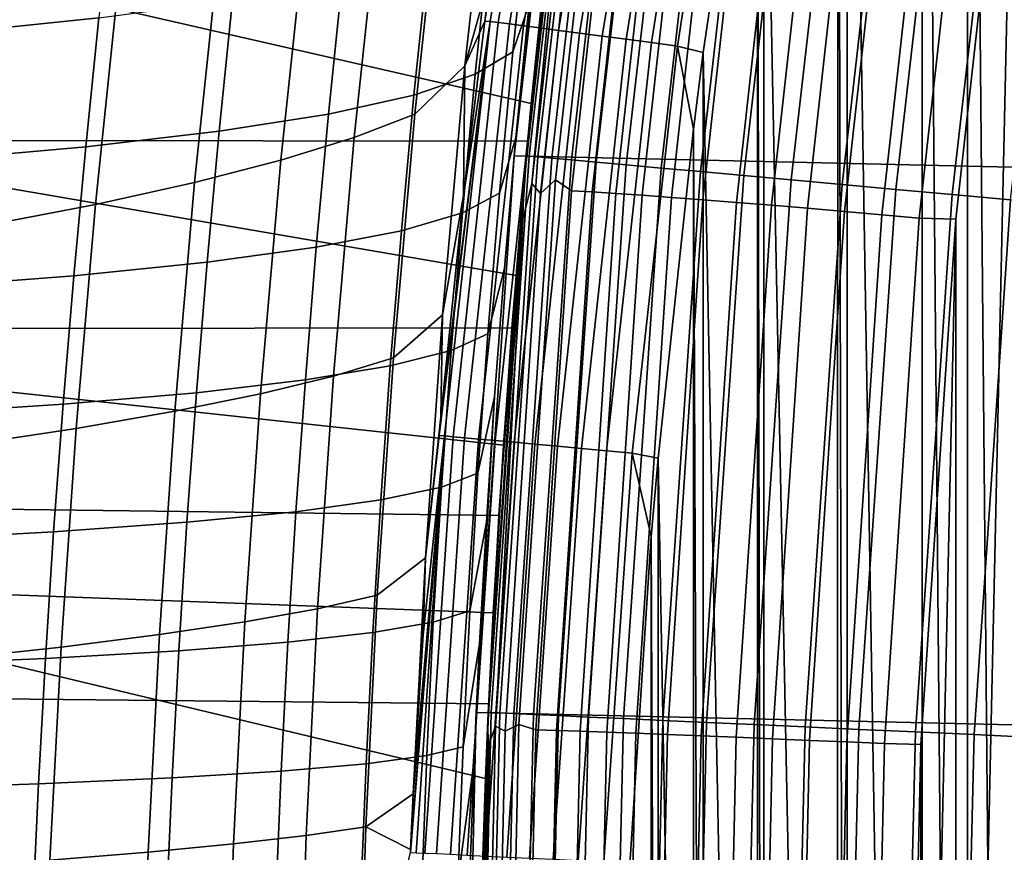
# Model space of a CAD drawing. Header units: metres. Extents: x -365 to 28, y -28 to 28.
# Tile 121 of 256: x -28.5 to -26.29, y 0.94 to 2.81. Entities that reach past the tile are written whole.
import ezdxf

# ---------------------------------------------------------------- set-up
doc = ezdxf.new("R2010")
doc.units = ezdxf.units.M
doc.layers.add('solid_24_501_103_XXX', color=7, linetype='CONTINUOUS')

msp = doc.modelspace()

# ---------------------------------------------------------------- linework, layer by layer
at = {"layer": 'solid_24_501_103_XXX'}
for points in [[(-26.255138, 6.323333, 111), (-26.368715, 5.865792, 111), (-26.256475, -6.318084, 111)], [(-26.368715, 5.865792, 111), (-26.470318, 5.431982, 111), (-26.368713, -5.865799, 111)], [(-26.368715, 5.865792, 111), (-26.368713, -5.865799, 111), (-26.256475, -6.318084, 111)], [(-26.470318, 5.431982, 111), (-26.638968, 4.650133, 111), (-26.471558, -5.426522, 111)], [(-26.470318, 5.431982, 111), (-26.471558, -5.426522, 111), (-26.368713, -5.865799, 111)], [(-27.045269, 4.980287, -60), (27.243822, 3.744907, -60), (27.386051, 2.500842, -60), (-27.243822, 3.744907, -60)], [(-26.638968, 4.650133, 111), (-26.660191, 4.544518, 111), (-26.638966, -4.650143, 111)], [(-26.638968, 4.650133, 111), (-26.638966, -4.650143, 111), (-26.471558, -5.426522, 111)], [(-26.660191, 4.544518, 111), (-26.825882, 3.642105, 111), (-26.661312, -4.538882, 111)], [(-26.660191, 4.544518, 111), (-26.661312, -4.538882, 111), (-26.638966, -4.650143, 111)], [(-27.391415, 2.114419, 151.968658), (-27.358885, 2.500711, 158.927399), (-27.216684, 3.744587, 158.927399), (-27.355877, 2.533432, 151.834534)], [(-27.243822, 3.744907, -60), (27.386051, 2.500842, -60), (27.471519, 1.251245, -60), (-27.386051, 2.500842, -60)], [(-27.319935, 3.141837, 34.333092), (-27.283392, 3.444785, 34.394814), (-27.243822, 3.744907, -60), (-27.386051, 2.500842, -60)], [(-27.352512, 2.500127, 159.065811), (-27.210346, 3.743711, 159.065811), (-27.216684, 3.744587, 158.927399), (-27.358885, 2.500711, 158.927399)], [(-27.314175, 2.949638, 151.674988), (-27.355877, 2.533432, 151.834534), (-27.216684, 3.744587, 158.927399)], [(-27.210346, 3.743711, 159.065811), (-27.352512, 2.500127, 159.065811), (-27.333424, 2.498384, 159.203171), (-27.191357, 3.741102, 159.203171)], [(-27.191357, 3.741102, 159.203171), (-27.333424, 2.498384, 159.203171), (-27.301785, 2.495495, 159.338165), (-27.159882, 3.736775, 159.338165)], [(-27.159882, 3.736775, 159.338165), (-27.301785, 2.495495, 159.338165), (-27.257862, 2.491484, 159.46965), (-27.116188, 3.73077, 159.46965)], [(-27.305357, 3.726902, 110.613365), (-27.437029, 2.916449, 110.567856), (-27.452061, 2.802893, 110.569031)], [(-27.289879, 3.72431, 110.667007), (-27.305357, 3.726902, 110.613365), (-27.452061, 2.802893, 110.569031), (-27.440315, 2.802212, 110.627441)], [(-27.268591, 3.720746, 110.718567), (-27.289879, 3.72431, 110.667007), (-27.440315, 2.802212, 110.627441), (-27.421858, 2.799785, 110.684113)], [(-27.241762, 3.716254, 110.767387), (-27.268591, 3.720746, 110.718567), (-27.421858, 2.799785, 110.684113), (-27.396839, 2.796496, 110.738159)], [(-27.209726, 3.710889, 110.812874), (-27.241762, 3.716254, 110.767387), (-27.396839, 2.796496, 110.738159), (-27.365618, 2.792391, 110.788818)], [(-27.116188, 3.73077, 159.46965), (-27.257862, 2.491484, 159.46965), (-27.202034, 2.486386, 159.596512), (-27.06065, 3.723136, 159.596512)], [(-27.06065, 3.723136, 159.596512), (-27.202034, 2.486386, 159.596512), (-27.134777, 2.480245, 159.717636), (-26.993742, 3.71394, 159.717636)], [(-26.993742, 3.71394, 159.717636), (-27.134777, 2.480245, 159.717636), (-27.056665, 2.473112, 159.832016), (-26.916037, 3.70326, 159.832016)], [(-27.172884, 3.70472, 110.854446), (-27.209726, 3.710889, 110.812874), (-27.365618, 2.792391, 110.788818), (-27.328638, 2.787528, 110.835365)], [(-27.131695, 3.697824, 110.891586), (-27.172884, 3.70472, 110.854446), (-27.328638, 2.787528, 110.835365), (-27.286423, 2.781977, 110.877144)], [(-27.086676, 3.690286, 110.923843), (-27.131695, 3.697824, 110.891586), (-27.286423, 2.781977, 110.877144), (-27.239576, 2.775818, 110.913551)], [(-26.916037, 3.70326, 159.832016), (-27.056665, 2.473112, 159.832016), (-26.968369, 2.46505, 159.93866), (-26.828197, 3.691186, 159.93866)], [(-26.828197, 3.691186, 159.93866), (-26.968369, 2.46505, 159.93866), (-26.87064, 2.456125, 160.036667), (-26.730974, 3.677824, 160.036667)], [(-27.038387, 3.6822, 110.950798), (-27.086676, 3.690286, 110.923843), (-27.239576, 2.775818, 110.913551), (-27.188766, 2.769137, 110.944077)], [(-26.987432, 3.673668, 110.972122), (-27.038387, 3.6822, 110.950798), (-27.188766, 2.769137, 110.944077), (-27.134712, 2.762029, 110.968277)], [(-26.93445, 3.664797, 110.987541), (-26.987432, 3.673668, 110.972122), (-27.134712, 2.762029, 110.968277), (-27.078184, 2.754597, 110.985817)], [(-26.730974, 3.677824, 160.036667), (-26.87064, 2.456125, 160.036667), (-26.764315, 2.446417, 160.125183), (-26.625202, 3.663285, 160.125183)], [(-27.211807, 3.651563, 112.810913), (-27.194265, 3.618474, 112.728615), (-27.326923, 2.416405, 112.699211), (-27.346893, 2.438577, 112.780968)], [(-27.240849, 3.531233, 112.890602), (-27.211807, 3.651563, 112.810913), (-27.346893, 2.438577, 112.780968)], [(-27.326923, 2.416405, 112.699211), (-27.194265, 3.618474, 112.728615), (-27.15773, 3.66395, 112.651413), (-27.293819, 2.446883, 112.621246)], [(-27.257479, 2.422287, 112.54583), (-27.293819, 2.446883, 112.621246), (-27.15773, 3.66395, 112.651413), (-27.124006, 3.627238, 112.575417)], [(-26.880102, 3.655696, 110.99688), (-26.93445, 3.664797, 110.987541), (-27.078184, 2.754597, 110.985817), (-27.019989, 2.746945, 110.996445)], [(-27.019989, 2.746945, 110.996445), (-26.961924, 2.732231, 111), (-26.840214, 3.555397, 111), (-26.880102, 3.655696, 110.99688)], [(-26.625202, 3.663285, 160.125183), (-26.764315, 2.446417, 160.125183), (-26.650303, 2.436006, 160.203461), (-26.511782, 3.647696, 160.203461)], [(-26.511782, 3.647696, 160.203461), (-26.650303, 2.436006, 160.203461), (-26.529577, 2.424982, 160.270828), (-26.391684, 3.631189, 160.270828)], [(-27.230497, 3.642679, 112.976341), (-27.365053, 2.432198, 112.94738), (-27.307531, 3.010594, 142.189865), (-27.260458, 3.410994, 142.354019)], [(-27.240849, 3.531233, 112.890602), (-27.365053, 2.432198, 112.94738), (-27.230497, 3.642679, 112.976341)], [(-27.078163, 3.623216, 112.504868), (-27.211489, 2.419601, 112.475311), (-27.257479, 2.422287, 112.54583), (-27.124006, 3.627238, 112.575417)], [(-26.825882, 3.642105, 111), (-26.840214, 3.555397, 111), (-26.826748, -3.636914, 111)], [(-26.825882, 3.642105, 111), (-26.826748, -3.636914, 111), (-26.661312, -4.538882, 111)], [(-26.391684, 3.631189, 160.270828), (-26.529577, 2.424982, 160.270828), (-26.403172, 2.41344, 160.326706), (-26.265934, 3.613905, 160.326706)], [(-27.025238, 3.618097, 112.439545), (-27.158375, 2.416182, 112.410027), (-27.211489, 2.419601, 112.475311), (-27.078163, 3.623216, 112.504868)], [(-26.965816, 3.611938, 112.380165), (-27.098726, 2.412067, 112.350693), (-27.158375, 2.416182, 112.410027), (-27.025238, 3.618097, 112.439545)], [(-26.900557, 3.604806, 112.327385), (-27.033205, 2.407304, 112.297981), (-27.098726, 2.412067, 112.350693), (-26.965816, 3.611938, 112.380165)], [(-26.830181, 3.596781, 112.281799), (-26.962534, 2.401943, 112.252457), (-27.033205, 2.407304, 112.297981), (-26.900557, 3.604806, 112.327385)], [(-26.265934, 3.613905, 160.326706), (-26.403172, 2.41344, 160.326706), (-26.272167, 2.401477, 160.370636), (-26.135611, 3.595993, 160.370636)], [(-26.755474, 3.587951, 112.243912), (-26.887501, 2.396045, 112.214638), (-26.962534, 2.401943, 112.252457), (-26.830181, 3.596781, 112.281799)], [(-26.677259, 3.578415, 112.214134), (-26.808935, 2.389676, 112.184944), (-26.887501, 2.396045, 112.214638), (-26.755474, 3.587951, 112.243912)], [(-26.596405, 3.568278, 112.19281), (-26.727709, 2.382905, 112.163696), (-26.808935, 2.389676, 112.184944), (-26.677259, 3.578415, 112.214134)], [(-26.513809, 3.557653, 112.180161), (-26.644722, 2.375808, 112.151138), (-26.727709, 2.382905, 112.163696), (-26.596405, 3.568278, 112.19281)], [(-26.840214, 3.555397, 111), (-26.961924, 2.732231, 111), (-26.840212, -3.555405, 111)], [(-26.840214, 3.555397, 111), (-26.840212, -3.555405, 111), (-26.826748, -3.636914, 111)], [(-26.430386, 3.546658, 112.176338), (-26.560894, 2.368463, 112.147408), (-26.644722, 2.375808, 112.151138), (-26.513809, 3.557653, 112.180161)], [(-26.347059, 3.535413, 112.181381), (-26.477156, 2.360952, 112.152534), (-26.560894, 2.368463, 112.147408), (-26.430386, 3.546658, 112.176338)], [(-27.346893, 2.438577, 112.780968), (-27.36717, 2.357956, 112.862595), (-27.365053, 2.432198, 112.94738), (-27.240849, 3.531233, 112.890602)], [(-26.477156, 2.360952, 112.152534), (-26.347059, 3.535413, 112.181381), (-26.264896, 3.532948, 112.195198), (-26.395296, 2.3585, 112.166283)], [(-26.395296, -2.358509, 112.16629), (-26.395296, 2.3585, 112.166283), (-26.264896, 3.532948, 112.195198)], [(-26.264894, -3.532961, 112.195198), (-26.395296, -2.358509, 112.16629), (-26.264896, 3.532948, 112.195198)], [(-28.805323, 2.78752, 106.834686), (-28.525381, 2.846372, 107.292915), (-28.464083, 3.359796, 107.191254), (-28.746546, 3.289659, 106.738388)], [(-27.433516, 3.274371, 110.243034), (-27.549006, 3.153647, 109.744659), (-27.60919, 2.594078, 109.855667), (-27.496864, 2.702356, 110.362144)], [(-27.437029, 2.916449, 110.567856), (-27.433516, 3.274371, 110.243034), (-27.496864, 2.702356, 110.362144)], [(-27.745039, 2.541667, 109.343712), (-27.60919, 2.594078, 109.855667), (-27.549006, 3.153647, 109.744659), (-27.686689, 3.089388, 109.238594)], [(-27.3892, 2.733738, 35.654686), (-27.355528, 3.052236, 35.710331), (-27.319935, 3.141837, 34.333092), (-27.352905, 2.84053, 34.276398)], [(-27.352905, 2.84053, 34.276398), (-27.319935, 3.141837, 34.333092), (-27.386051, 2.500842, -60)], [(-28.286318, 3.098473, 42.821861), (-28.318487, 2.809849, 42.781269), (-28.673096, 2.773895, 44.181225), (-28.641699, 3.057883, 44.21899)], [(-27.909807, 2.49069, 108.838234), (-27.745039, 2.541667, 109.343712), (-27.686689, 3.089388, 109.238594), (-27.853195, 3.026877, 108.738693)], [(-57.490372, 3.070447, 160.280273), (-57.442429, 2.576846, 160.447464), (-27.355877, 2.533432, 151.834534), (-27.314175, 2.949638, 151.674988)], [(-27.3892, 2.733738, 35.654686), (-27.473436, 2.683748, 37.076229), (-27.440912, 2.995478, 37.127033), (-27.355528, 3.052236, 35.710331)], [(-29.180361, 3.037902, 135.658524), (-27.347937, 2.617835, 142.04895), (-27.382116, 2.231707, 141.929749), (-29.227266, 2.549127, 135.494949)], [(-29.180361, 3.037902, 135.658524), (-27.307531, 3.010594, 142.189865), (-27.347937, 2.617835, 142.04895)], [(-28.10354, 2.440557, 108.340965), (-27.909807, 2.49069, 108.838234), (-27.853195, 3.026877, 108.738693), (-28.048653, 2.965389, 108.246712)], [(-27.365053, 2.432198, 112.94738), (-27.347937, 2.617835, 142.04895), (-27.307531, 3.010594, 142.189865)], [(-27.440912, 2.995478, 37.127033), (-27.473436, 2.683748, 37.076229), (-27.611204, 2.637031, 38.4981), (-27.579645, 2.9424, 38.544468)], [(-28.326086, 2.39132, 107.853523), (-28.10354, 2.440557, 108.340965), (-28.048653, 2.965389, 108.246712), (-28.272963, 2.904985, 107.764275)], [(-27.579645, 2.9424, 38.544468), (-27.611204, 2.637031, 38.4981), (-27.802691, 2.594393, 39.918362), (-27.771931, 2.893904, 39.960724)], [(-28.576702, 2.343556, 107.377472), (-28.326086, 2.39132, 107.853523), (-28.272963, 2.904985, 107.764275), (-28.525381, 2.846372, 107.292915)], [(-27.452061, 2.802893, 110.569031), (-27.437029, 2.916449, 110.567856), (-27.496864, 2.702356, 110.362144)], [(-27.771931, 2.893904, 39.960724), (-27.802691, 2.594393, 39.918362), (-28.048187, 2.555629, 41.334892), (-28.018108, 2.84976, 41.373695)], [(-28.018108, 2.84976, 41.373695), (-28.048187, 2.555629, 41.334892), (-28.347958, 2.520629, 42.745586), (-28.318487, 2.809849, 42.781269)], [(-27.419096, 2.416435, 35.604675), (-27.3892, 2.733738, 35.654686), (-27.352905, 2.84053, 34.276398), (-27.382275, 2.541863, 34.224804)], [(-27.382275, 2.541863, 34.224804), (-27.352905, 2.84053, 34.276398), (-27.386051, 2.500842, -60)], [(-28.318487, 2.809849, 42.781269), (-28.347958, 2.520629, 42.745586), (-28.701988, 2.489143, 44.148228), (-28.673096, 2.773895, 44.181225)], [(-27.440315, 2.802212, 110.627441), (-27.550999, 1.914962, 110.57695), (-27.554848, 1.872792, 110.577263)], [(-27.440315, 2.802212, 110.627441), (-27.554848, 1.872792, 110.577263), (-27.542351, 1.872012, 110.634842)], [(-27.440315, 2.802212, 110.627441), (-27.499786, 2.411667, 110.57283), (-27.550999, 1.914962, 110.57695)], [(-27.440315, 2.802212, 110.627441), (-27.542351, 1.872012, 110.634842), (-27.523212, 1.870261, 110.690575), (-27.421858, 2.799785, 110.684113)], [(-27.421858, 2.799785, 110.684113), (-27.523212, 1.870261, 110.690575), (-27.497675, 1.867924, 110.74366), (-27.396839, 2.796496, 110.738159)], [(-27.499786, 2.411667, 110.57283), (-27.452061, 2.802893, 110.569031), (-27.496864, 2.702356, 110.362144)], [(-27.440315, 2.802212, 110.627441), (-27.452061, 2.802893, 110.569031), (-27.499786, 2.411667, 110.57283)], [(-27.396839, 2.796496, 110.738159), (-27.497675, 1.867924, 110.74366), (-27.466093, 1.865034, 110.793358), (-27.365618, 2.792391, 110.788818)], [(-27.365618, 2.792391, 110.788818), (-27.466093, 1.865034, 110.793358), (-27.428905, 1.861631, 110.838974), (-27.328638, 2.787528, 110.835365)], [(-27.328638, 2.787528, 110.835365), (-27.428905, 1.861631, 110.838974), (-27.386629, 1.857763, 110.879883), (-27.286423, 2.781977, 110.877144)], [(-27.286423, 2.781977, 110.877144), (-27.386629, 1.857763, 110.879883), (-27.339851, 1.853483, 110.915504), (-27.239576, 2.775818, 110.913551)], [(-27.239576, 2.775818, 110.913551), (-27.339851, 1.853483, 110.915504), (-27.289225, 1.84885, 110.945351), (-27.188766, 2.769137, 110.944077)], [(-27.188766, 2.769137, 110.944077), (-27.289225, 1.84885, 110.945351), (-27.235451, 1.84393, 110.969009), (-27.134712, 2.762029, 110.968277)], [(-27.134712, 2.762029, 110.968277), (-27.235451, 1.84393, 110.969009), (-27.179277, 1.83879, 110.986145), (-27.078184, 2.754597, 110.985817)], [(-27.078184, 2.754597, 110.985817), (-27.179277, 1.83879, 110.986145), (-27.121485, 1.833501, 110.996521), (-27.019989, 2.746945, 110.996445)], [(-27.121485, 1.833501, 110.996521), (-27.063461, 1.821987, 111), (-26.983822, 2.560199, 111), (-27.019989, 2.746945, 110.996445)], [(-27.019989, 2.746945, 110.996445), (-26.983822, 2.560199, 111), (-26.961924, 2.732231, 111)], [(-27.419096, 2.416435, 35.604675), (-27.502392, 2.372984, 37.030987), (-27.473436, 2.683748, 37.076229), (-27.3892, 2.733738, 35.654686)], [(-26.961924, 2.732231, 111), (-26.983822, 2.560199, 111), (-26.962616, -2.726941, 111)], [(-26.961924, 2.732231, 111), (-26.962616, -2.726941, 111), (-26.840212, -3.555405, 111)], [(-27.496864, 2.702356, 110.362144), (-27.60919, 2.594078, 109.855667), (-27.657064, 2.047549, 109.944923), (-27.547228, 2.143724, 110.458885)], [(-27.499786, 2.411667, 110.57283), (-27.496864, 2.702356, 110.362144), (-27.547228, 2.143724, 110.458885)], [(-27.473436, 2.683748, 37.076229), (-27.502392, 2.372984, 37.030987), (-27.63941, 2.332408, 38.457214), (-27.611204, 2.637031, 38.4981)], [(-27.611204, 2.637031, 38.4981), (-27.63941, 2.332408, 38.457214), (-27.830309, 2.295423, 39.881374), (-27.802691, 2.594393, 39.918362)], [(-27.365053, 2.432198, 112.94738), (-27.382116, 2.231707, 141.929749), (-27.347937, 2.617835, 142.04895)], [(-27.802691, 2.594393, 39.918362), (-27.830309, 2.295423, 39.881374), (-28.075331, 2.261841, 41.30135), (-28.048187, 2.555629, 41.334892)], [(-27.791698, 2.006558, 109.427856), (-27.657064, 2.047549, 109.944923), (-27.60919, 2.594078, 109.855667), (-27.745039, 2.541667, 109.343712)], [(-57.442429, 2.576846, 160.447464), (-57.402939, 2.073334, 160.58519), (-27.391415, 2.114419, 151.968658), (-27.355877, 2.533432, 151.834534)], [(-29.227266, 2.549127, 135.494949), (-27.382116, 2.231707, 141.929749), (-27.41044, 1.851225, 141.830978), (-29.265896, 2.050764, 135.360229)], [(-28.048187, 2.555629, 41.334892), (-28.075331, 2.261841, 41.30135), (-28.374693, 2.231567, 42.715031), (-28.347958, 2.520629, 42.745586)], [(-27.955332, 1.966698, 108.91761), (-27.791698, 2.006558, 109.427856), (-27.745039, 2.541667, 109.343712), (-27.909807, 2.49069, 108.838234)], [(-27.445215, 2.101111, 35.560547), (-27.419096, 2.416435, 35.604675), (-27.382275, 2.541863, 34.224804), (-27.407923, 2.248503, 34.178806)], [(-27.407923, 2.248503, 34.178806), (-27.382275, 2.541863, 34.224804), (-27.386051, 2.500842, -60)], [(-26.983822, 2.560199, 111), (-27.063461, 1.821987, 111), (-26.983822, -2.560204, 111)], [(-26.983822, 2.560199, 111), (-26.983822, -2.560204, 111), (-26.962616, -2.726941, 111)], [(-28.347958, 2.520629, 42.745586), (-28.374693, 2.231567, 42.715031), (-28.728344, 2.204376, 44.120213), (-28.701988, 2.489143, 44.148228)], [(-27.386051, 2.500842, -60), (27.471519, 1.251245, -60), (27.5, 0, -60), (-27.471519, 1.251245, -60)], [(-27.430077, 1.959822, 34.138302), (-27.407923, 2.248503, 34.178806), (-27.386051, 2.500842, -60), (-27.471519, 1.251245, -60)], [(-27.459742, 0.848046, 152.222076), (-27.444323, 1.251653, 158.927399), (-27.358885, 2.500711, 158.927399), (-27.443422, 1.271234, 152.162064)], [(-27.437931, 1.25136, 159.065811), (-27.352512, 2.500127, 159.065811), (-27.358885, 2.500711, 158.927399), (-27.444323, 1.251653, 158.927399)], [(-27.420622, 1.693587, 152.077682), (-27.443422, 1.271234, 152.162064), (-27.358885, 2.500711, 158.927399)], [(-27.352512, 2.500127, 159.065811), (-27.437931, 1.25136, 159.065811), (-27.418783, 1.250488, 159.203171), (-27.333424, 2.498384, 159.203171)], [(-27.391415, 2.114419, 151.968658), (-27.420622, 1.693587, 152.077682), (-27.358885, 2.500711, 158.927399)], [(-27.333424, 2.498384, 159.203171), (-27.418783, 1.250488, 159.203171), (-27.387045, 1.249042, 159.338165), (-27.301785, 2.495495, 159.338165)], [(-28.14793, 1.927508, 108.415871), (-27.955332, 1.966698, 108.91761), (-27.909807, 2.49069, 108.838234), (-28.10354, 2.440557, 108.340965)], [(-27.301785, 2.495495, 159.338165), (-27.387045, 1.249042, 159.338165), (-27.342985, 1.247034, 159.46965), (-27.257862, 2.491484, 159.46965)], [(-27.257862, 2.491484, 159.46965), (-27.342985, 1.247034, 159.46965), (-27.286983, 1.244483, 159.596512), (-27.202034, 2.486386, 159.596512)], [(-27.202034, 2.486386, 159.596512), (-27.286983, 1.244483, 159.596512), (-27.219517, 1.241409, 159.717636), (-27.134777, 2.480245, 159.717636)], [(-27.134777, 2.480245, 159.717636), (-27.219517, 1.241409, 159.717636), (-27.141161, 1.237839, 159.832016), (-27.056665, 2.473112, 159.832016)], [(-27.056665, 2.473112, 159.832016), (-27.141161, 1.237839, 159.832016), (-27.052588, 1.233803, 159.93866), (-26.968369, 2.46505, 159.93866)], [(-26.968369, 2.46505, 159.93866), (-27.052588, 1.233803, 159.93866), (-26.954554, 1.229337, 160.036667), (-26.87064, 2.456125, 160.036667)], [(-26.87064, 2.456125, 160.036667), (-26.954554, 1.229337, 160.036667), (-26.847897, 1.224477, 160.125183), (-26.764315, 2.446417, 160.125183)], [(-28.369291, 1.889029, 107.924278), (-28.14793, 1.927508, 108.415871), (-28.10354, 2.440557, 108.340965), (-28.326086, 2.39132, 107.853523)], [(-27.365053, 2.432198, 112.94738), (-27.445869, 1.217221, 112.929985), (-27.41044, 1.851225, 141.830978), (-27.382116, 2.231707, 141.929749)], [(-27.36717, 2.357956, 112.862595), (-27.445869, 1.217221, 112.929985), (-27.365053, 2.432198, 112.94738)], [(-27.346893, 2.438577, 112.780968), (-27.326923, 2.416405, 112.699211), (-27.406639, 1.209429, 112.681534), (-27.42807, 1.220549, 112.76297)], [(-27.36717, 2.357956, 112.862595), (-27.346893, 2.438577, 112.780968), (-27.42807, 1.220549, 112.76297)], [(-27.406639, 1.209429, 112.681534), (-27.326923, 2.416405, 112.699211), (-27.293819, 2.446883, 112.621246), (-27.375603, 1.224716, 112.603111)], [(-27.337687, 1.212382, 112.528046), (-27.375603, 1.224716, 112.603111), (-27.293819, 2.446883, 112.621246), (-27.257479, 2.422287, 112.54583)], [(-26.764315, 2.446417, 160.125183), (-26.847897, 1.224477, 160.125183), (-26.73353, 1.219266, 160.203461), (-26.650303, 2.436006, 160.203461)], [(-26.650303, 2.436006, 160.203461), (-26.73353, 1.219266, 160.203461), (-26.612429, 1.213749, 160.270828), (-26.529577, 2.424982, 160.270828)], [(-27.550999, 1.914962, 110.57695), (-27.499786, 2.411667, 110.57283), (-27.547228, 2.143724, 110.458885)], [(-27.445215, 2.101111, 35.560547), (-27.527775, 2.063962, 36.991558), (-27.502392, 2.372984, 37.030987), (-27.419096, 2.416435, 35.604675)], [(-27.211489, 2.419601, 112.475311), (-27.291607, 1.211037, 112.45755), (-27.337687, 1.212382, 112.528046), (-27.257479, 2.422287, 112.54583)], [(-27.158375, 2.416182, 112.410027), (-27.23838, 1.209325, 112.392288), (-27.291607, 1.211037, 112.45755), (-27.211489, 2.419601, 112.475311)], [(-27.098726, 2.412067, 112.350693), (-27.178596, 1.207266, 112.332993), (-27.23838, 1.209325, 112.392288), (-27.158375, 2.416182, 112.410027)], [(-27.033205, 2.407304, 112.297981), (-27.112917, 1.204881, 112.280304), (-27.178596, 1.207266, 112.332993), (-27.098726, 2.412067, 112.350693)], [(-26.529577, 2.424982, 160.270828), (-26.612429, 1.213749, 160.270828), (-26.485628, 1.207972, 160.326706), (-26.403172, 2.41344, 160.326706)], [(-26.403172, 2.41344, 160.326706), (-26.485628, 1.207972, 160.326706), (-26.354214, 1.201984, 160.370636), (-26.272167, 2.401477, 160.370636)], [(-28.618664, 1.851713, 107.444389), (-28.369291, 1.889029, 107.924278), (-28.326086, 2.39132, 107.853523), (-28.576702, 2.343556, 107.377472)], [(-26.962534, 2.401943, 112.252457), (-27.042068, 1.202198, 112.234825), (-27.112917, 1.204881, 112.280304), (-27.033205, 2.407304, 112.297981)], [(-26.887501, 2.396045, 112.214638), (-26.966841, 1.199246, 112.197052), (-27.042068, 1.202198, 112.234825), (-26.962534, 2.401943, 112.252457)], [(-26.808935, 2.389676, 112.184944), (-26.888063, 1.196057, 112.167404), (-26.966841, 1.199246, 112.197052), (-26.887501, 2.396045, 112.214638)], [(-26.727709, 2.382905, 112.163696), (-26.806614, 1.192668, 112.14621), (-26.888063, 1.196057, 112.167404), (-26.808935, 2.389676, 112.184944)], [(-26.272167, 2.401477, 160.370636), (-26.354214, 1.201984, 160.370636), (-26.219311, 1.195838, 160.402222), (-26.137682, 2.389197, 160.402222)], [(-27.502392, 2.372984, 37.030987), (-27.527775, 2.063962, 36.991558), (-27.664249, 2.029306, 38.422047), (-27.63941, 2.332408, 38.457214)], [(-26.644722, 2.375808, 112.151138), (-26.723391, 1.189115, 112.133698), (-26.806614, 1.192668, 112.14621), (-26.727709, 2.382905, 112.163696)], [(-26.560894, 2.368463, 112.147408), (-26.63932, 1.185438, 112.13002), (-26.723391, 1.189115, 112.133698), (-26.644722, 2.375808, 112.151138)], [(-26.477156, 2.360952, 112.152534), (-26.555332, 1.181679, 112.135208), (-26.63932, 1.185438, 112.13002), (-26.560894, 2.368463, 112.147408)], [(-27.42807, 1.220549, 112.76297), (-27.443075, 1.180116, 112.845764), (-27.445869, 1.217221, 112.929985), (-27.36717, 2.357956, 112.862595)], [(-26.555332, 1.181679, 112.135208), (-26.477156, 2.360952, 112.152534), (-26.395296, 2.3585, 112.166283), (-26.473585, 1.179858, 112.148933)], [(-26.473585, -1.179861, 112.148933), (-26.473585, 1.179858, 112.148933), (-26.395296, 2.3585, 112.166283)], [(-26.395296, -2.358509, 112.16629), (-26.473585, -1.179861, 112.148933), (-26.395296, 2.3585, 112.166283)], [(-27.63941, 2.332408, 38.457214), (-27.664249, 2.029306, 38.422047), (-27.854767, 1.997759, 39.849995), (-27.830309, 2.295423, 39.881374)], [(-27.830309, 2.295423, 39.881374), (-27.854767, 1.997759, 39.849995), (-28.099516, 1.969159, 41.273293), (-28.075331, 2.261841, 41.30135)], [(-28.075331, 2.261841, 41.30135), (-28.099516, 1.969159, 41.273293), (-28.398666, 1.943419, 42.689823), (-28.374693, 2.231567, 42.715031)], [(-27.46756, 1.788548, 35.522552), (-27.445215, 2.101111, 35.560547), (-27.407923, 2.248503, 34.178806), (-27.430077, 1.959822, 34.138302)], [(-28.374693, 2.231567, 42.715031), (-28.398666, 1.943419, 42.689823), (-28.752127, 1.920342, 44.097393), (-28.728344, 2.204376, 44.120213)], [(-27.547228, 2.143724, 110.458885), (-27.657064, 2.047549, 109.944923), (-27.693441, 1.514505, 110.012032), (-27.58547, 1.598954, 110.532791)], [(-27.550999, 1.914962, 110.57695), (-27.547228, 2.143724, 110.458885), (-27.58547, 1.598954, 110.532791)], [(-57.402939, 2.073334, 160.58519), (-27.420622, 1.693587, 152.077682), (-27.391415, 2.114419, 151.968658)], [(-27.46756, 1.788548, 35.522552), (-27.549578, 1.757463, 36.958183), (-27.527775, 2.063962, 36.991558), (-27.445215, 2.101111, 35.560547)], [(-57.402939, 2.073334, 160.58519), (-57.372059, 1.5618, 160.692871), (-27.443422, 1.271234, 152.162064), (-27.420622, 1.693587, 152.077682)], [(-27.527775, 2.063962, 36.991558), (-27.549578, 1.757463, 36.958183), (-27.685707, 1.728497, 38.392834), (-27.664249, 2.029306, 38.422047)], [(-29.265896, 2.050764, 135.360229), (-27.41044, 1.851225, 141.830978), (-27.433214, 1.475411, 141.751556), (-29.296099, 1.544652, 135.254913)], [(-27.827431, 1.484483, 109.490669), (-27.693441, 1.514505, 110.012032), (-27.657064, 2.047549, 109.944923), (-27.791698, 2.006558, 109.427856)], [(-27.664249, 2.029306, 38.422047), (-27.685707, 1.728497, 38.392834), (-27.876041, 1.702169, 39.824459), (-27.854767, 1.997759, 39.849995)], [(-27.854767, 1.997759, 39.849995), (-27.876041, 1.702169, 39.824459), (-28.120714, 1.678342, 41.25095), (-28.099516, 1.969159, 41.273293)], [(-27.99049, 1.455297, 108.976479), (-27.827431, 1.484483, 109.490669), (-27.791698, 2.006558, 109.427856), (-27.955332, 1.966698, 108.91761)], [(-28.099516, 1.969159, 41.273293), (-28.120714, 1.678342, 41.25095), (-28.419847, 1.656939, 42.670181), (-28.398666, 1.943419, 42.689823)], [(-28.182503, 1.426612, 108.471123), (-27.99049, 1.455297, 108.976479), (-27.955332, 1.966698, 108.91761), (-28.14793, 1.927508, 108.415871)], [(-27.486135, 1.479524, 35.490936), (-27.46756, 1.788548, 35.522552), (-27.430077, 1.959822, 34.138302), (-27.4487, 1.678949, 34.103352)], [(-27.4487, 1.678949, 34.103352), (-27.430077, 1.959822, 34.138302), (-27.471519, 1.251245, -60)], [(-28.398666, 1.943419, 42.689823), (-28.419847, 1.656939, 42.670181), (-28.773304, 1.637789, 44.079983), (-28.752127, 1.920342, 44.097393)], [(-28.403217, 1.398458, 107.97625), (-28.182503, 1.426612, 108.471123), (-28.14793, 1.927508, 108.415871), (-28.369291, 1.889029, 107.924278)], [(-27.554848, 1.872792, 110.577263), (-27.550999, 1.914962, 110.57695), (-27.58547, 1.598954, 110.532791)], [(-28.651863, 1.371165, 107.493416), (-28.403217, 1.398458, 107.97625), (-28.369291, 1.889029, 107.924278), (-28.618664, 1.851713, 107.444389)], [(-27.542351, 1.872012, 110.634842), (-27.618961, 0.943912, 110.582603), (-27.619257, 0.93761, 110.582626)], [(-27.542351, 1.872012, 110.634842), (-27.619257, 0.93761, 110.582626), (-27.606213, 0.937024, 110.639648)], [(-27.542351, 1.872012, 110.634842), (-27.612682, 1.06906, 110.582077), (-27.618961, 0.943912, 110.582603)], [(-27.542351, 1.872012, 110.634842), (-27.590706, 1.425856, 110.580215), (-27.612682, 1.06906, 110.582077)], [(-27.542351, 1.872012, 110.634842), (-27.606213, 0.937024, 110.639648), (-27.586637, 0.936094, 110.694771), (-27.523212, 1.870261, 110.690575)], [(-27.542351, 1.872012, 110.634842), (-27.554848, 1.872792, 110.577263), (-27.58547, 1.598954, 110.532791), (-27.590706, 1.425856, 110.580215)], [(-27.523212, 1.870261, 110.690575), (-27.586637, 0.936094, 110.694771), (-27.560766, 0.934865, 110.747223), (-27.497675, 1.867924, 110.74366)], [(-27.497675, 1.867924, 110.74366), (-27.560766, 0.934865, 110.747223), (-27.528952, 0.933354, 110.796295), (-27.466093, 1.865034, 110.793358)], [(-27.466093, 1.865034, 110.793358), (-27.528952, 0.933354, 110.796295), (-27.491631, 0.931582, 110.841309), (-27.428905, 1.861631, 110.838974)], [(-27.428905, 1.861631, 110.838974), (-27.491631, 0.931582, 110.841309), (-27.449312, 0.929572, 110.881645), (-27.386629, 1.857763, 110.879883)], [(-27.386629, 1.857763, 110.879883), (-27.449312, 0.929572, 110.881645), (-27.402578, 0.927352, 110.916763), (-27.339851, 1.853483, 110.915504)], [(-27.445869, 1.217221, 112.929985), (-27.433214, 1.475411, 141.751556), (-27.41044, 1.851225, 141.830978)], [(-27.339851, 1.853483, 110.915504), (-27.402578, 0.927352, 110.916763), (-27.352068, 0.924953, 110.946175), (-27.289225, 1.84885, 110.945351)], [(-27.289225, 1.84885, 110.945351), (-27.352068, 0.924953, 110.946175), (-27.298471, 0.922408, 110.969482), (-27.235451, 1.84393, 110.969009)], [(-27.235451, 1.84393, 110.969009), (-27.298471, 0.922408, 110.969482), (-27.242521, 0.91975, 110.986359), (-27.179277, 1.83879, 110.986145)], [(-27.179277, 1.83879, 110.986145), (-27.242521, 0.91975, 110.986359), (-27.184988, 0.917018, 110.996574), (-27.121485, 1.833501, 110.996521)], [(-27.184988, 0.917018, 110.996574), (-27.126797, 0.910872, 111), (-27.078688, 1.646639, 111), (-27.121485, 1.833501, 110.996521)], [(-27.121485, 1.833501, 110.996521), (-27.078688, 1.646639, 111), (-27.063461, 1.821987, 111)], [(-27.063461, 1.821987, 111), (-27.078688, 1.646639, 111), (-27.063946, -1.816651, 111)], [(-27.063461, 1.821987, 111), (-27.063946, -1.816651, 111), (-26.983822, -2.560204, 111)], [(-27.486135, 1.479524, 35.490936), (-27.567799, 1.454259, 36.931107), (-27.549578, 1.757463, 36.958183), (-27.46756, 1.788548, 35.522552)], [(-27.549578, 1.757463, 36.958183), (-27.567799, 1.454259, 36.931107), (-27.703775, 1.430746, 38.369816), (-27.685707, 1.728497, 38.392834)], [(-27.685707, 1.728497, 38.392834), (-27.703775, 1.430746, 38.369816), (-27.894117, 1.409414, 39.804996), (-27.876041, 1.702169, 39.824459)], [(-27.876041, 1.702169, 39.824459), (-27.894117, 1.409414, 39.804996), (-28.138906, 1.390144, 41.234539), (-28.120714, 1.678342, 41.25095)], [(-28.120714, 1.678342, 41.25095), (-28.138906, 1.390144, 41.234539), (-28.43821, 1.372873, 42.656326), (-28.419847, 1.656939, 42.670181)], [(-27.501017, 1.174568, 35.465847), (-27.486135, 1.479524, 35.490936), (-27.4487, 1.678949, 34.103352), (-27.464043, 1.405846, 34.07412)], [(-27.464043, 1.405846, 34.07412), (-27.4487, 1.678949, 34.103352), (-27.471519, 1.251245, -60)], [(-28.419847, 1.656939, 42.670181), (-28.43821, 1.372873, 42.656326), (-28.791843, 1.357456, 44.068192), (-28.773304, 1.637789, 44.079983)], [(-27.078688, 1.646639, 111), (-27.126797, 0.910872, 111), (-27.078686, -1.64664, 111)], [(-27.078688, 1.646639, 111), (-27.078686, -1.64664, 111), (-27.063946, -1.816651, 111)], [(-27.58547, 1.598954, 110.532791), (-27.693441, 1.514505, 110.012032), (-27.71911, 0.995319, 110.057014), (-27.612682, 1.06906, 110.582077)], [(-27.590706, 1.425856, 110.580215), (-27.58547, 1.598954, 110.532791), (-27.612682, 1.06906, 110.582077)], [(-57.372059, 1.5618, 160.692871), (-57.349934, 1.044636, 160.770035), (-27.459742, 0.848046, 152.222076), (-27.443422, 1.271234, 152.162064)], [(-29.296099, 1.544652, 135.254913), (-27.45068, 1.10332, 141.690643), (-27.463024, 0.734007, 141.647598), (-29.317738, 1.033098, 135.179443)], [(-29.296099, 1.544652, 135.254913), (-27.433214, 1.475411, 141.751556), (-27.45068, 1.10332, 141.690643)], [(-27.852987, 0.975796, 109.532166), (-27.71911, 0.995319, 110.057014), (-27.693441, 1.514505, 110.012032), (-27.827431, 1.484483, 109.490669)], [(-28.015987, 0.956825, 109.014862), (-27.852987, 0.975796, 109.532166), (-27.827431, 1.484483, 109.490669), (-27.99049, 1.455297, 108.976479)], [(-27.501017, 1.174568, 35.465847), (-27.5825, 1.154874, 36.910469), (-27.567799, 1.454259, 36.931107), (-27.486135, 1.479524, 35.490936)], [(-27.445869, 1.217221, 112.929985), (-27.45068, 1.10332, 141.690643), (-27.433214, 1.475411, 141.751556)], [(-28.207924, 0.938187, 108.50676), (-28.015987, 0.956825, 109.014862), (-27.99049, 1.455297, 108.976479), (-28.182503, 1.426612, 108.471123)], [(-27.567799, 1.454259, 36.931107), (-27.5825, 1.154874, 36.910469), (-27.718506, 1.136574, 38.353127), (-27.703775, 1.430746, 38.369816)], [(-28.428486, 0.919903, 108.009491), (-28.207924, 0.938187, 108.50676), (-28.182503, 1.426612, 108.471123), (-28.403217, 1.398458, 107.97625)], [(-27.703775, 1.430746, 38.369816), (-27.718506, 1.136574, 38.353127), (-27.90904, 1.120004, 39.79174), (-27.894117, 1.409414, 39.804996)], [(-28.676889, 0.902184, 107.524605), (-28.428486, 0.919903, 108.009491), (-28.403217, 1.398458, 107.97625), (-28.651863, 1.371165, 107.493416)], [(-27.894117, 1.409414, 39.804996), (-27.90904, 1.120004, 39.79174), (-28.154129, 1.105068, 41.224197), (-28.138906, 1.390144, 41.234539)], [(-27.512352, 0.873917, 35.447308), (-27.501017, 1.174568, 35.465847), (-27.464043, 1.405846, 34.07412), (-27.476276, 1.142018, 34.050182)], [(-27.476276, 1.142018, 34.050182), (-27.464043, 1.405846, 34.07412), (-27.471519, 1.251245, -60)], [(-28.43821, 1.372873, 42.656326), (-28.453781, 1.091716, 42.648376), (-28.807772, 1.079829, 44.062145), (-28.791843, 1.357456, 44.068192)], [(-28.138906, 1.390144, 41.234539), (-28.154129, 1.105068, 41.224197), (-28.453781, 1.091716, 42.648376), (-28.43821, 1.372873, 42.656326)], [(-27.471519, 1.251245, -60), (27.5, 0, -60), (27.471519, -1.251245, -60), (-27.5, 0, -60)], [(-27.485624, 0.889095, 34.031338), (-27.476276, 1.142018, 34.050182), (-27.471519, 1.251245, -60), (-27.5, 0, -60)], [(-27.469551, 0.424102, 152.257996), (-27.472822, 0, 152.269943), (-27.472822, 0, 158.927399), (-27.444323, 1.251653, 158.927399)], [(-27.466423, 0, 159.065811), (-27.437931, 1.25136, 159.065811), (-27.444323, 1.251653, 158.927399), (-27.472822, 0, 158.927399)], [(-27.459742, 0.848046, 152.222076), (-27.469551, 0.424102, 152.257996), (-27.444323, 1.251653, 158.927399)], [(-27.437931, 1.25136, 159.065811), (-27.466423, 0, 159.065811), (-27.447256, 0, 159.203171), (-27.418783, 1.250488, 159.203171)], [(-27.418783, 1.250488, 159.203171), (-27.447256, 0, 159.203171), (-27.415483, 0, 159.338165), (-27.387045, 1.249042, 159.338165)], [(-27.387045, 1.249042, 159.338165), (-27.415483, 0, 159.338165), (-27.37138, 0, 159.46965), (-27.342985, 1.247034, 159.46965)], [(-27.342985, 1.247034, 159.46965), (-27.37138, 0, 159.46965), (-27.315319, 0, 159.596512), (-27.286983, 1.244483, 159.596512)], [(-27.286983, 1.244483, 159.596512), (-27.315319, 0, 159.596512), (-27.247782, 0, 159.717636), (-27.219517, 1.241409, 159.717636)], [(-27.219517, 1.241409, 159.717636), (-27.247782, 0, 159.717636), (-27.169346, 0, 159.832016), (-27.141161, 1.237839, 159.832016)], [(-27.141161, 1.237839, 159.832016), (-27.169346, 0, 159.832016), (-27.080681, 0, 159.93866), (-27.052588, 1.233803, 159.93866)], [(-27.445869, 1.217221, 112.929985), (-27.472822, 0, 112.924187), (-27.463024, 0.734007, 141.647598), (-27.45068, 1.10332, 141.690643)], [(-27.443075, 1.180116, 112.845764), (-27.468395, 0, 112.840157), (-27.472822, 0, 112.924187), (-27.445869, 1.217221, 112.929985)], [(-27.42807, 1.220549, 112.76297), (-27.455151, 0, 112.756966), (-27.468395, 0, 112.840157), (-27.443075, 1.180116, 112.845764)], [(-27.406639, 1.209429, 112.681534), (-27.433231, 0, 112.675636), (-27.455151, 0, 112.756966), (-27.42807, 1.220549, 112.76297)], [(-27.375603, 1.224716, 112.603111), (-27.402884, 0, 112.597061), (-27.433231, 0, 112.675636), (-27.406639, 1.209429, 112.681534)], [(-27.337687, 1.212382, 112.528046), (-27.364443, 0, 112.522118), (-27.402884, 0, 112.597061), (-27.375603, 1.224716, 112.603111)], [(-27.052588, 1.233803, 159.93866), (-27.080681, 0, 159.93866), (-26.982546, 0, 160.036667), (-26.954554, 1.229337, 160.036667)], [(-26.954554, 1.229337, 160.036667), (-26.982546, 0, 160.036667), (-26.875778, 0, 160.125183), (-26.847897, 1.224477, 160.125183)], [(-26.847897, 1.224477, 160.125183), (-26.875778, 0, 160.125183), (-26.761292, 0, 160.203461), (-26.73353, 1.219266, 160.203461)], [(-26.73353, 1.219266, 160.203461), (-26.761292, 0, 160.203461), (-26.641428, 0, 160.270157), (-26.612429, 1.213749, 160.270828)], [(-27.291607, 1.211037, 112.45755), (-27.318335, 0, 112.451622), (-27.364443, 0, 112.522118), (-27.337687, 1.212382, 112.528046)], [(-27.23838, 1.209325, 112.392288), (-27.26507, 0, 112.386375), (-27.318335, 0, 112.451622), (-27.291607, 1.211037, 112.45755)], [(-27.178596, 1.207266, 112.332993), (-27.20524, 0, 112.32708), (-27.26507, 0, 112.386375), (-27.23838, 1.209325, 112.392288)], [(-27.112917, 1.204881, 112.280304), (-27.139507, 0, 112.274414), (-27.20524, 0, 112.32708), (-27.178596, 1.207266, 112.332993)], [(-27.042068, 1.202198, 112.234825), (-27.068602, 0, 112.228943), (-27.139507, 0, 112.274414), (-27.112917, 1.204881, 112.280304)], [(-26.966841, 1.199246, 112.197052), (-26.993307, 0, 112.191185), (-27.068602, 0, 112.228943), (-27.042068, 1.202198, 112.234825)], [(-26.888063, 1.196057, 112.167404), (-26.914461, 0, 112.161552), (-26.993307, 0, 112.191185), (-26.966841, 1.199246, 112.197052)], [(-26.806614, 1.192668, 112.14621), (-26.832935, 0, 112.140373), (-26.914461, 0, 112.161552), (-26.888063, 1.196057, 112.167404)], [(-26.612429, 1.213749, 160.270828), (-26.641428, 0, 160.270157), (-26.514685, 0, 160.326111), (-26.485628, 1.207972, 160.326706)], [(-26.485628, 1.207972, 160.326706), (-26.514685, 0, 160.326111), (-26.383316, 0, 160.370148), (-26.354214, 1.201984, 160.370636)], [(-26.354214, 1.201984, 160.370636), (-26.383316, 0, 160.370148), (-26.248446, 0, 160.401871), (-26.219311, 1.195838, 160.402222)], [(-27.512352, 0.873917, 35.447308), (-27.593822, 0.859541, 36.896294), (-27.5825, 1.154874, 36.910469), (-27.501017, 1.174568, 35.465847)], [(-26.723391, 1.189115, 112.133698), (-26.749634, 0, 112.127884), (-26.832935, 0, 112.140373), (-26.806614, 1.192668, 112.14621)], [(-26.63932, 1.185438, 112.13002), (-26.665482, 0, 112.124214), (-26.749634, 0, 112.127884), (-26.723391, 1.189115, 112.133698)], [(-26.555332, 1.181679, 112.135208), (-26.581411, 0, 112.129425), (-26.665482, 0, 112.124214), (-26.63932, 1.185438, 112.13002)], [(-26.581411, 0, 112.129425), (-26.555332, 1.181679, 112.135208), (-26.473585, 1.179858, 112.148933), (-26.49967, 0, 112.14315)], [(-26.473585, -1.179861, 112.148933), (-26.49967, 0, 112.14315), (-26.473585, 1.179858, 112.148933)], [(-27.5825, 1.154874, 36.910469), (-27.593822, 0.859541, 36.896294), (-27.730032, 0.846206, 38.342796), (-27.718506, 1.136574, 38.353127)], [(-27.718506, 1.136574, 38.353127), (-27.730032, 0.846206, 38.342796), (-27.920933, 0.834157, 39.784714), (-27.90904, 1.120004, 39.79174)], [(-27.512352, 0.873917, 35.447308), (-27.476276, 1.142018, 34.050182), (-27.485624, 0.889095, 34.031338)], [(-28.154129, 1.105068, 41.224197), (-28.166494, 0.823324, 41.219936), (-28.466671, 0.813667, 42.646358), (-28.453781, 1.091716, 42.648376)], [(-27.90904, 1.120004, 39.79174), (-27.920933, 0.834157, 39.784714), (-28.166494, 0.823324, 41.219936), (-28.154129, 1.105068, 41.224197)], [(-28.453781, 1.091716, 42.648376), (-28.466671, 0.813667, 42.646358), (-28.821186, 0.805097, 44.061852), (-28.807772, 1.079829, 44.062145)], [(-27.618961, 0.943912, 110.582603), (-27.612682, 1.06906, 110.582077), (-27.71911, 0.995319, 110.057014)], [(-57.349934, 1.044636, 160.770035), (-57.336613, 0.52317, 160.816483), (-27.469551, 0.424102, 152.257996), (-27.459742, 0.848046, 152.222076)], [(-29.317738, 1.033098, 135.179443), (-27.463024, 0.734007, 141.647598), (-27.470379, 0.36654, 141.621948), (-29.330763, 0.51737, 135.134018)], [(-27.869106, 0.480848, 109.552391), (-27.734861, 0.490358, 110.079903), (-27.71911, 0.995319, 110.057014), (-27.852987, 0.975796, 109.532166)], [(-27.619257, 0.93761, 110.582626), (-27.618961, 0.943912, 110.582603), (-27.71911, 0.995319, 110.057014), (-27.734861, 0.490358, 110.079903)], [(-28.032524, 0.471614, 109.032822), (-27.869106, 0.480848, 109.552391), (-27.852987, 0.975796, 109.532166), (-28.015987, 0.956825, 109.014862)], [(-28.224852, 0.462546, 108.522842), (-28.032524, 0.471614, 109.032822), (-28.015987, 0.956825, 109.014862), (-28.207924, 0.938187, 108.50676)], [(-28.445719, 0.453655, 108.024071), (-28.224852, 0.462546, 108.522842), (-28.207924, 0.938187, 108.50676), (-28.428486, 0.919903, 108.009491)]]:
    msp.add_3dface(points, dxfattribs=at)

doc.saveas('drawing.dxf')
